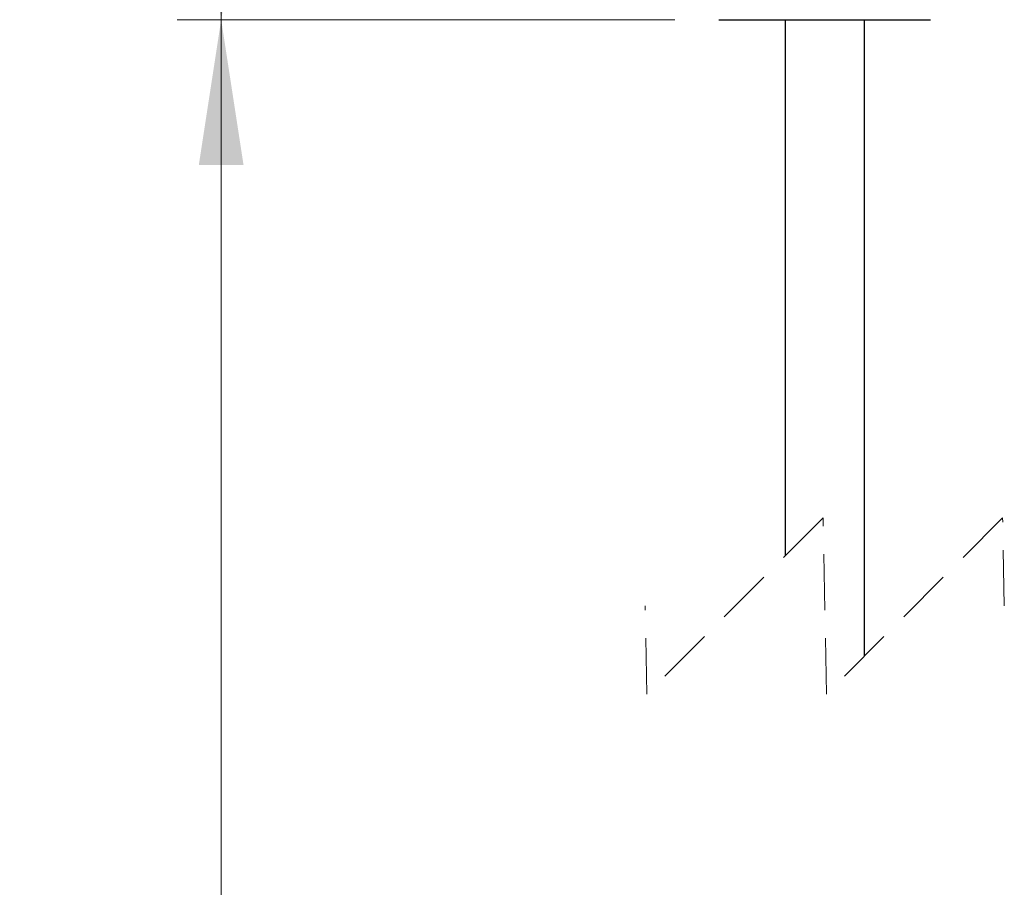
# Model space of a CAD drawing. Header units: millimetres. Extents: x 0 to 210, y 0 to 297.
# Tile 3 of 80: x 29 to 51, y 237 to 257. Entities that reach past the tile are written whole.
import ezdxf

# ---------------------------------------------------------------- set-up
doc = ezdxf.new("R2010")
doc.units = ezdxf.units.MM
doc.linetypes.add('HIDDEN', pattern=[1.905, 1.27, -0.635])
doc.styles.add('SLDTEXTSTYLE0', font='TXT', dxfattribs={"width": 0.75})
doc.styles.add('SLDTEXTSTYLE7', font='TXT', dxfattribs={"width": 0.666667})
doc.dimstyles.new('SLDDIMSTYLE6', dxfattribs={"dimtxt": 3.5, "dimasz": 3.302, "dimexe": 0, "dimexo": 0.0625, "dimgap": 0.875, "dimtad": 1, "dimdec": 0, "dimlfac": 2, "dimrnd": 1e-09, "dimzin": 12, "dimdsep": 46, "dimtxsty": 'SLDTEXTSTYLE0', "dimsah": 1, "dimcen": 0.09, "dimadec": 0, "dimazin": 3, "dimtfac": 1, "dimtofl": 0, "dimtmove": 0, "dimatfit": 3, "dimfxl": 1, "dimfrac": 2, "dimtolj": 1, "dimtzin": 12, "dimarcsym": 0})
doc.dimstyles.new('SLDDIMSTYLE7', dxfattribs={"dimtxt": 3.5, "dimasz": 3.302, "dimexe": 0, "dimexo": 0.0625, "dimgap": 0.875, "dimtad": 1, "dimdec": 1, "dimlfac": 2, "dimrnd": 1e-09, "dimzin": 12, "dimdsep": 46, "dimtxsty": 'SLDTEXTSTYLE0', "dimsah": 1, "dimcen": 0.09, "dimadec": 0, "dimazin": 3, "dimtfac": 1, "dimtdec": 1, "dimtofl": 0, "dimtmove": 0, "dimatfit": 3, "dimfxl": 1, "dimfrac": 2, "dimtolj": 1, "dimtzin": 12, "dimarcsym": 0})

# ---------------------------------------------------------------- blocks, each defined once
blk = doc.blocks.new('_D_5')
at = {"color": 7, "linetype": 'Continuous', "lineweight": 0}
for p, q in [((43.397, 256.925), (32.101, 256.925)), ((33.101, 215.167), (33.101, 256.925)), ((44.676, 215.167), (32.101, 215.167))]:
    blk.add_line(p, q, dxfattribs=at)
at = {"color": 7, "linetype": 'Continuous', "lineweight": 18}
for points in [[(33.101, 256.925), (32.593, 253.623), (33.609, 253.623)], [(33.101, 215.167), (33.609, 218.469), (32.593, 218.469)]]:
    blk.add_solid(points, dxfattribs=at)
at = {"color": 7, "linetype": 'Continuous', "lineweight": 18, "insert": (28.59, 231.92), "char_height": 3.5, "attachment_point": 1, "rotation": 90, "style": 'SLDTEXTSTYLE7'}
blk.add_mtext('2 m', dxfattribs=at)
blk = doc.blocks.new('_D_6')
at = {"color": 7, "linetype": 'Continuous', "lineweight": 0}
for p, q in [((42.951, 283.027), (32.103, 283.027)), ((33.103, 256.925), (33.103, 283.027)), ((43.397, 256.925), (32.103, 256.925))]:
    blk.add_line(p, q, dxfattribs=at)
at = {"color": 7, "linetype": 'Continuous', "lineweight": 18}
for points in [[(33.103, 283.027), (32.595, 279.725), (33.611, 279.725)], [(33.103, 256.925), (33.611, 260.227), (32.595, 260.227)]]:
    blk.add_solid(points, dxfattribs=at)
at = {"color": 7, "linetype": 'Continuous', "lineweight": 18, "insert": (28.592, 265.453), "char_height": 3.5, "attachment_point": 1, "rotation": 90, "style": 'SLDTEXTSTYLE0'}
blk.add_mtext('52,2', dxfattribs=at)

msp = doc.modelspace()

# ---------------------------------------------------------------- linework, layer by layer
at = {"color": 7, "linetype": 'Continuous', "lineweight": 25}
for p, q in [((44.3974, 256.9252), (49.2039, 256.9252)), ((45.9007, 256.9252), (45.9007, 244.7519)), ((47.7007, 242.4769), (47.7007, 256.9252))]:
    msp.add_line(p, q, dxfattribs=at)
at = {"color": 7, "linetype": 'HIDDEN', "lineweight": 18}
for p, q in [((46.7632, 245.6144), (42.7632, 241.6144)), ((46.8382, 241.6144), (46.7632, 245.6144)), ((50.8382, 245.6144), (46.8382, 241.6144)), ((50.8757, 243.6144), (50.8382, 245.6144)), ((42.7632, 241.6144), (42.7257, 243.6144))]:
    msp.add_line(p, q, dxfattribs=at)

# ---------------------------------------------------------------- dimensions: what is measured, and where the dimension line sits
at = {"color": 7, "linetype": 'Continuous', "lineweight": 18}
dim = msp.add_linear_dim(base=(33.1034, 283.0273), p1=(44.3974, 256.9252), p2=(43.9507, 283.0273), angle=90, dimstyle='SLDDIMSTYLE7', dxfattribs=at)
dim.commit()
dim.dimension.update_dxf_attribs({"geometry": '_D_6', "text_midpoint": (33.1034, 269.979), "dimtype": 160})
dim = msp.add_linear_dim(base=(33.1014, 256.9252), p1=(45.6757, 215.1672), p2=(44.3974, 256.9252), angle=90, text='2 m', dimstyle='SLDDIMSTYLE6', dxfattribs=at)
dim.commit()
dim.dimension.update_dxf_attribs({"geometry": '_D_5', "text_midpoint": (33.1014, 236.0468), "dimtype": 160})

doc.saveas('drawing.dxf')
